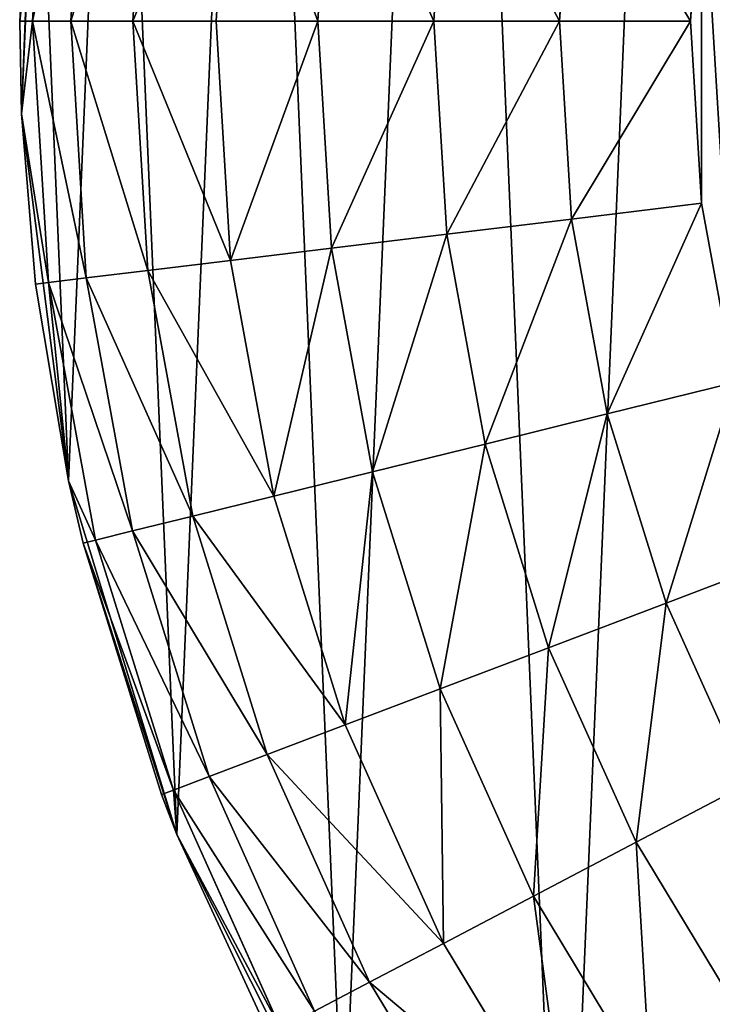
# Model space of a CAD drawing. Extents: x 80 to 596, y 77 to 1633.
# Tile 209 of 256: x 312 to 320, y 1088 to 1100. Entities that reach past the tile are written whole.
import ezdxf

# ---------------------------------------------------------------- set-up
doc = ezdxf.new("R2010")
doc.units = 0
doc.header["$LTSCALE"] = 25.4
doc.layers.get('0').update_dxf_attribs({"color": 13, "linetype": 'CONTINUOUS'})

# ---------------------------------------------------------------- blocks, each defined once
blk = doc.blocks.new('CADILLAC-III-8190-7988-799')
at = {"color": 18}
for p, q in [((-25.586, 1103.095, 7.111), (-25.773, 1098.689, 7.111)), ((-25.586, 1103.095, 7.111), (-25.773, 1098.689, 7.111)), ((-25.796, 1099.793, 23.611), (-25.607, 1102.927, 23.611)), ((-25.796, 1099.793, 23.611), (-25.607, 1102.927, 23.611)), ((-25.607, 1102.927, 23.611), (-25.773, 1098.689, 7.111)), ((-25.607, 1102.927, 23.611), (-25.773, 1098.689, 7.111)), ((-25.454, 1102.908, 25.172), (-25.643, 1099.793, 25.172)), ((-25.454, 1102.908, 25.172), (-25.643, 1099.793, 25.172)), ((-25.002, 1102.853, 26.673), (-25.187, 1099.793, 26.673)), ((-25.002, 1102.853, 26.673), (-25.187, 1099.793, 26.673)), ((-24.268, 1102.764, 28.056), (-24.448, 1099.793, 28.056)), ((-24.268, 1102.764, 28.056), (-24.448, 1099.793, 28.056)), ((-23.281, 1102.644, 29.268), (-23.453, 1099.793, 29.268)), ((-23.281, 1102.644, 29.268), (-23.453, 1099.793, 29.268)), ((-22.077, 1102.498, 30.263), (-22.241, 1099.793, 30.263)), ((-22.077, 1102.498, 30.263), (-22.241, 1099.793, 30.263)), ((-20.704, 1102.331, 31.002), (-20.858, 1099.793, 31.002)), ((-20.704, 1102.331, 31.002), (-20.858, 1099.793, 31.002)), ((-19.215, 1102.15, 31.458), (-19.357, 1099.793, 31.458)), ((-19.215, 1102.15, 31.458), (-19.357, 1099.793, 31.458)), ((-17.665, 1101.962, 31.611), (-17.796, 1099.793, 31.611)), ((-17.665, 1101.962, 31.611), (-17.796, 1099.793, 31.611)), ((-25.773, 1098.689, 23.611), (-25.796, 1099.793, 23.611)), ((-25.796, 1099.793, 23.611), (-25.773, 1098.689, 7.111)), ((-25.796, 1099.793, 23.611), (-25.773, 1098.689, 7.111)), ((-25.773, 1098.689, 23.611), (-25.796, 1099.793, 23.611)), ((-25.643, 1099.793, 25.172), (-25.796, 1099.793, 23.611)), ((-25.643, 1099.793, 25.172), (-25.796, 1099.793, 23.611)), ((-25.773, 1098.689, 23.611), (-25.643, 1099.793, 25.172)), ((-25.773, 1098.689, 23.611), (-25.643, 1099.793, 25.172)), ((-25.454, 1096.677, 25.172), (-25.643, 1099.793, 25.172)), ((-25.454, 1096.677, 25.172), (-25.643, 1099.793, 25.172)), ((-25.187, 1099.793, 26.673), (-25.643, 1099.793, 25.172)), ((-25.187, 1099.793, 26.673), (-25.643, 1099.793, 25.172)), ((-25.002, 1096.732, 26.673), (-25.187, 1099.793, 26.673)), ((-25.002, 1096.732, 26.673), (-25.187, 1099.793, 26.673)), ((-24.448, 1099.793, 28.056), (-25.187, 1099.793, 26.673)), ((-24.448, 1099.793, 28.056), (-25.187, 1099.793, 26.673)), ((-24.268, 1096.821, 28.056), (-24.448, 1099.793, 28.056)), ((-24.268, 1096.821, 28.056), (-24.448, 1099.793, 28.056)), ((-23.453, 1099.793, 29.268), (-24.448, 1099.793, 28.056)), ((-23.453, 1099.793, 29.268), (-24.448, 1099.793, 28.056)), ((-23.281, 1096.941, 29.268), (-23.453, 1099.793, 29.268)), ((-23.281, 1096.941, 29.268), (-23.453, 1099.793, 29.268)), ((-22.241, 1099.793, 30.263), (-23.453, 1099.793, 29.268)), ((-22.241, 1099.793, 30.263), (-23.453, 1099.793, 29.268)), ((-22.077, 1097.087, 30.263), (-22.241, 1099.793, 30.263)), ((-22.077, 1097.087, 30.263), (-22.241, 1099.793, 30.263)), ((-20.858, 1099.793, 31.002), (-22.241, 1099.793, 30.263)), ((-20.858, 1099.793, 31.002), (-22.241, 1099.793, 30.263)), ((-20.704, 1097.254, 31.002), (-20.858, 1099.793, 31.002)), ((-20.704, 1097.254, 31.002), (-20.858, 1099.793, 31.002)), ((-19.357, 1099.793, 31.458), (-20.858, 1099.793, 31.002)), ((-19.357, 1099.793, 31.458), (-20.858, 1099.793, 31.002)), ((-19.215, 1097.435, 31.458), (-19.357, 1099.793, 31.458)), ((-19.215, 1097.435, 31.458), (-19.357, 1099.793, 31.458)), ((-17.796, 1099.793, 31.611), (-19.357, 1099.793, 31.458)), ((-17.796, 1099.793, 31.611), (-19.357, 1099.793, 31.458)), ((-17.796, 1099.793, 31.611), (-17.665, 1097.623, 31.611)), ((-17.796, 1099.793, 31.611), (-17.665, 1097.623, 31.611)), ((-25.773, 1098.689, 7.111), (-25.773, 1098.689, 23.611)), ((-25.773, 1098.689, 7.111), (-25.773, 1098.689, 23.611)), ((-25.773, 1098.689, 7.111), (-25.607, 1096.659, 23.611)), ((-25.607, 1096.659, 23.611), (-25.773, 1098.689, 23.611)), ((-25.773, 1098.689, 7.111), (-25.607, 1096.659, 23.611)), ((-25.773, 1098.689, 7.111), (-25.213, 1094.315, 7.111)), ((-25.773, 1098.689, 7.111), (-25.213, 1094.315, 7.111)), ((-25.607, 1096.659, 23.611), (-25.773, 1098.689, 23.611)), ((-25.454, 1096.677, 25.172), (-25.773, 1098.689, 23.611)), ((-25.454, 1096.677, 25.172), (-25.773, 1098.689, 23.611)), ((-17.665, 1097.623, 31.611), (-19.215, 1097.435, 31.458)), ((-17.665, 1097.623, 31.611), (-19.215, 1097.435, 31.458)), ((-17.665, 1097.623, 31.611), (-17.273, 1095.485, 31.611)), ((-17.665, 1097.623, 31.611), (-17.273, 1095.485, 31.611)), ((-19.215, 1097.435, 31.458), (-20.704, 1097.254, 31.002)), ((-19.215, 1097.435, 31.458), (-20.704, 1097.254, 31.002)), ((-18.789, 1095.111, 31.458), (-19.215, 1097.435, 31.458)), ((-18.789, 1095.111, 31.458), (-19.215, 1097.435, 31.458)), ((-20.704, 1097.254, 31.002), (-22.077, 1097.087, 30.263)), ((-20.704, 1097.254, 31.002), (-22.077, 1097.087, 30.263)), ((-20.246, 1094.752, 31.002), (-20.704, 1097.254, 31.002)), ((-20.246, 1094.752, 31.002), (-20.704, 1097.254, 31.002)), ((-22.077, 1097.087, 30.263), (-23.281, 1096.941, 29.268)), ((-22.077, 1097.087, 30.263), (-23.281, 1096.941, 29.268)), ((-21.589, 1094.421, 30.263), (-22.077, 1097.087, 30.263)), ((-21.589, 1094.421, 30.263), (-22.077, 1097.087, 30.263)), ((-23.281, 1096.941, 29.268), (-24.268, 1096.821, 28.056)), ((-23.281, 1096.941, 29.268), (-24.268, 1096.821, 28.056)), ((-22.766, 1094.131, 29.268), (-23.281, 1096.941, 29.268)), ((-22.766, 1094.131, 29.268), (-23.281, 1096.941, 29.268)), ((-25.002, 1096.732, 26.673), (-25.454, 1096.677, 25.172)), ((-25.002, 1096.732, 26.673), (-25.454, 1096.677, 25.172)), ((-24.268, 1096.821, 28.056), (-25.002, 1096.732, 26.673)), ((-24.268, 1096.821, 28.056), (-25.002, 1096.732, 26.673)), ((-24.45, 1093.716, 26.673), (-25.002, 1096.732, 26.673)), ((-24.45, 1093.716, 26.673), (-25.002, 1096.732, 26.673)), ((-23.732, 1093.893, 28.056), (-24.268, 1096.821, 28.056)), ((-23.732, 1093.893, 28.056), (-24.268, 1096.821, 28.056)), ((-25.607, 1096.659, 23.611), (-25.454, 1096.677, 25.172)), ((-25.607, 1096.659, 23.611), (-25.454, 1096.677, 25.172)), ((-25.213, 1094.315, 7.111), (-25.607, 1096.659, 23.611)), ((-25.213, 1094.315, 7.111), (-25.607, 1096.659, 23.611)), ((-25.213, 1094.315, 23.611), (-25.607, 1096.659, 23.611)), ((-25.213, 1094.315, 23.611), (-25.607, 1096.659, 23.611)), ((-25.213, 1094.315, 23.611), (-25.454, 1096.677, 25.172)), ((-25.213, 1094.315, 23.611), (-25.454, 1096.677, 25.172)), ((-24.892, 1093.607, 25.172), (-25.454, 1096.677, 25.172)), ((-24.892, 1093.607, 25.172), (-25.454, 1096.677, 25.172)), ((-17.273, 1095.485, 31.611), (-18.789, 1095.111, 31.458)), ((-17.273, 1095.485, 31.611), (-18.789, 1095.111, 31.458)), ((-18.789, 1095.111, 31.458), (-20.246, 1094.752, 31.002)), ((-18.789, 1095.111, 31.458), (-20.246, 1094.752, 31.002)), ((-18.789, 1095.111, 31.458), (-18.086, 1092.856, 31.458)), ((-18.789, 1095.111, 31.458), (-18.086, 1092.856, 31.458)), ((-20.246, 1094.752, 31.002), (-21.589, 1094.421, 30.263)), ((-20.246, 1094.752, 31.002), (-21.589, 1094.421, 30.263)), ((-20.246, 1094.752, 31.002), (-19.489, 1092.324, 31.002)), ((-20.246, 1094.752, 31.002), (-19.489, 1092.324, 31.002)), ((-21.589, 1094.421, 30.263), (-22.766, 1094.131, 29.268)), ((-21.589, 1094.421, 30.263), (-22.766, 1094.131, 29.268)), ((-21.589, 1094.421, 30.263), (-20.782, 1091.834, 30.263)), ((-21.589, 1094.421, 30.263), (-20.782, 1091.834, 30.263)), ((-25.213, 1094.315, 7.111), (-25.213, 1094.315, 23.611)), ((-25.213, 1094.315, 7.111), (-25.213, 1094.315, 23.611)), ((-25.213, 1094.315, 7.111), (-25.041, 1093.57, 23.611)), ((-25.041, 1093.57, 23.611), (-25.213, 1094.315, 23.611)), ((-25.213, 1094.315, 7.111), (-25.041, 1093.57, 23.611)), ((-25.213, 1094.315, 7.111), (-23.922, 1090.098, 7.111)), ((-25.213, 1094.315, 7.111), (-23.922, 1090.098, 7.111)), ((-25.041, 1093.57, 23.611), (-25.213, 1094.315, 23.611)), ((-24.892, 1093.607, 25.172), (-25.213, 1094.315, 23.611)), ((-24.892, 1093.607, 25.172), (-25.213, 1094.315, 23.611)), ((-22.766, 1094.131, 29.268), (-23.732, 1093.893, 28.056)), ((-22.766, 1094.131, 29.268), (-23.732, 1093.893, 28.056)), ((-22.766, 1094.131, 29.268), (-21.916, 1091.404, 29.268)), ((-22.766, 1094.131, 29.268), (-21.916, 1091.404, 29.268)), ((-23.732, 1093.893, 28.056), (-24.45, 1093.716, 26.673)), ((-23.732, 1093.893, 28.056), (-24.45, 1093.716, 26.673)), ((-23.732, 1093.893, 28.056), (-22.846, 1091.051, 28.056)), ((-23.732, 1093.893, 28.056), (-22.846, 1091.051, 28.056)), ((-24.45, 1093.716, 26.673), (-24.892, 1093.607, 25.172)), ((-24.45, 1093.716, 26.673), (-24.892, 1093.607, 25.172)), ((-24.45, 1093.716, 26.673), (-23.537, 1090.789, 26.673)), ((-24.45, 1093.716, 26.673), (-23.537, 1090.789, 26.673)), ((-25.041, 1093.57, 23.611), (-24.892, 1093.607, 25.172)), ((-25.041, 1093.57, 23.611), (-24.892, 1093.607, 25.172)), ((-23.922, 1090.098, 7.111), (-25.041, 1093.57, 23.611)), ((-23.922, 1090.098, 7.111), (-25.041, 1093.57, 23.611)), ((-24.107, 1090.573, 23.611), (-25.041, 1093.57, 23.611)), ((-24.107, 1090.573, 23.611), (-25.041, 1093.57, 23.611)), ((-24.892, 1093.607, 25.172), (-23.963, 1090.627, 25.172)), ((-24.892, 1093.607, 25.172), (-23.963, 1090.627, 25.172)), ((-16.627, 1093.41, 31.611), (-18.086, 1092.856, 31.458)), ((-16.627, 1093.41, 31.611), (-18.086, 1092.856, 31.458)), ((-18.086, 1092.856, 31.458), (-19.489, 1092.324, 31.002)), ((-18.086, 1092.856, 31.458), (-19.489, 1092.324, 31.002)), ((-17.117, 1090.702, 31.458), (-18.086, 1092.856, 31.458)), ((-17.117, 1090.702, 31.458), (-18.086, 1092.856, 31.458)), ((-19.489, 1092.324, 31.002), (-20.782, 1091.834, 30.263)), ((-19.489, 1092.324, 31.002), (-20.782, 1091.834, 30.263)), ((-18.445, 1090.005, 31.002), (-19.489, 1092.324, 31.002)), ((-18.445, 1090.005, 31.002), (-19.489, 1092.324, 31.002)), ((-20.782, 1091.834, 30.263), (-21.916, 1091.404, 29.268)), ((-20.782, 1091.834, 30.263), (-21.916, 1091.404, 29.268)), ((-19.67, 1089.362, 30.263), (-20.782, 1091.834, 30.263)), ((-19.67, 1089.362, 30.263), (-20.782, 1091.834, 30.263)), ((-21.916, 1091.404, 29.268), (-22.846, 1091.051, 28.056)), ((-21.916, 1091.404, 29.268), (-22.846, 1091.051, 28.056)), ((-20.744, 1088.799, 29.268), (-21.916, 1091.404, 29.268)), ((-20.744, 1088.799, 29.268), (-21.916, 1091.404, 29.268)), ((-22.846, 1091.051, 28.056), (-23.537, 1090.789, 26.673)), ((-22.846, 1091.051, 28.056), (-23.537, 1090.789, 26.673)), ((-21.624, 1088.336, 28.056), (-22.846, 1091.051, 28.056)), ((-21.624, 1088.336, 28.056), (-22.846, 1091.051, 28.056)), ((-23.537, 1090.789, 26.673), (-23.963, 1090.627, 25.172)), ((-23.537, 1090.789, 26.673), (-23.963, 1090.627, 25.172)), ((-22.279, 1087.993, 26.673), (-23.537, 1090.789, 26.673)), ((-22.279, 1087.993, 26.673), (-23.537, 1090.789, 26.673)), ((-23.963, 1090.627, 25.172), (-24.107, 1090.573, 23.611)), ((-23.963, 1090.627, 25.172), (-24.107, 1090.573, 23.611)), ((-23.922, 1090.098, 23.611), (-23.963, 1090.627, 25.172)), ((-23.922, 1090.098, 23.611), (-23.963, 1090.627, 25.172)), ((-22.682, 1087.781, 25.172), (-23.963, 1090.627, 25.172)), ((-22.682, 1087.781, 25.172), (-23.963, 1090.627, 25.172)), ((-17.117, 1090.702, 31.458), (-18.445, 1090.005, 31.002)), ((-17.117, 1090.702, 31.458), (-18.445, 1090.005, 31.002)), ((-23.922, 1090.098, 7.111), (-24.107, 1090.573, 23.611)), ((-23.922, 1090.098, 23.611), (-24.107, 1090.573, 23.611)), ((-23.922, 1090.098, 7.111), (-24.107, 1090.573, 23.611)), ((-23.922, 1090.098, 23.611), (-24.107, 1090.573, 23.611)), ((-22.818, 1087.71, 23.611), (-23.922, 1090.098, 7.111)), ((-23.922, 1090.098, 7.111), (-21.936, 1086.161, 7.111)), ((-22.818, 1087.71, 23.611), (-23.922, 1090.098, 7.111)), ((-22.818, 1087.71, 23.611), (-23.922, 1090.098, 23.611)), ((-23.922, 1090.098, 23.611), (-23.922, 1090.098, 7.111)), ((-23.922, 1090.098, 23.611), (-23.922, 1090.098, 7.111)), ((-23.922, 1090.098, 7.111), (-21.936, 1086.161, 7.111)), ((-22.818, 1087.71, 23.611), (-23.922, 1090.098, 23.611)), ((-22.682, 1087.781, 25.172), (-23.922, 1090.098, 23.611)), ((-22.682, 1087.781, 25.172), (-23.922, 1090.098, 23.611)), ((-18.445, 1090.005, 31.002), (-19.67, 1089.362, 30.263)), ((-18.445, 1090.005, 31.002), (-19.67, 1089.362, 30.263)), ((-18.445, 1090.005, 31.002), (-17.13, 1087.828, 31.002)), ((-18.445, 1090.005, 31.002), (-17.13, 1087.828, 31.002)), ((-19.67, 1089.362, 30.263), (-20.744, 1088.799, 29.268)), ((-19.67, 1089.362, 30.263), (-20.744, 1088.799, 29.268)), ((-19.67, 1089.362, 30.263), (-18.268, 1087.043, 30.263)), ((-19.67, 1089.362, 30.263), (-18.268, 1087.043, 30.263)), ((-20.744, 1088.799, 29.268), (-21.624, 1088.336, 28.056)), ((-20.744, 1088.799, 29.268), (-21.624, 1088.336, 28.056)), ((-20.744, 1088.799, 29.268), (-19.266, 1086.354, 29.268)), ((-20.744, 1088.799, 29.268), (-19.266, 1086.354, 29.268)), ((-21.624, 1088.336, 28.056), (-22.279, 1087.993, 26.673)), ((-21.624, 1088.336, 28.056), (-22.279, 1087.993, 26.673)), ((-21.624, 1088.336, 28.056), (-20.084, 1085.789, 28.056)), ((-21.624, 1088.336, 28.056), (-20.084, 1085.789, 28.056))]:
    blk.add_line(p, q, dxfattribs=at)
mesh = blk.add_polyface(dxfattribs=at)
corners = [(-25.586, 1103.095, 7.111), (-25.213, 1094.315, 7.111), (-25.773, 1098.689, 7.111), (-24.657, 1107.406, 7.111), (-23.922, 1090.098, 7.111), (-23.012, 1111.498, 7.111), (-21.936, 1086.161, 7.111), (-20.7, 1115.253, 7.111), (-19.314, 1082.615, 7.111), (-17.787, 1118.563, 7.111), (-16.13, 1079.564, 7.111), (-14.356, 1121.334, 7.111), (-12.476, 1077.094, 7.111), (-10.506, 1123.484, 7.111), (-8.458, 1075.278, 7.111), (-6.348, 1124.954, 7.111), (-4.19, 1074.167, 7.111), (-2.001, 1125.699, 7.111), (0.204, 1073.793, 7.111), (0.204, 1125.793, 7.111), (2.409, 1125.699, 7.111), (4.598, 1074.167, 7.111), (6.755, 1124.954, 7.111), (8.865, 1075.278, 7.111), (10.913, 1123.484, 7.111), (12.884, 1077.094, 7.111), (14.763, 1121.334, 7.111), (16.537, 1079.564, 7.111), (18.194, 1118.563, 7.111), (19.721, 1082.615, 7.111), (21.108, 1115.253, 7.111), (22.343, 1086.161, 7.111), (23.42, 1111.498, 7.111), (24.329, 1090.098, 7.111), (25.064, 1107.406, 7.111), (25.62, 1094.315, 7.111), (25.993, 1103.095, 7.111), (26.18, 1098.689, 7.111)]
mesh.append_faces([[corners[k] for k in face] for face in [(0, 1, 2), (35, 36, 37)]], dxfattribs={"vtx0": -1, "color": 18})
mesh.append_faces([[corners[k] for k in face] for face in [(1, 3, 4), (4, 5, 6), (6, 7, 8), (8, 9, 10), (10, 11, 12), (12, 13, 14), (14, 15, 16), (16, 17, 18), (18, 20, 21), (21, 22, 23), (23, 24, 25), (25, 26, 27), (27, 28, 29), (29, 30, 31), (31, 32, 33), (33, 34, 35)]], dxfattribs={"vtx0": -1, "vtx1": -1, "color": 18})
mesh.append_faces([[corners[k] for k in face] for face in [(1, 0, 3), (4, 3, 5), (6, 5, 7), (8, 7, 9), (10, 9, 11), (12, 11, 13), (14, 13, 15), (16, 15, 17), (18, 17, 19), (18, 19, 20), (21, 20, 22), (23, 22, 24), (25, 24, 26), (27, 26, 28), (29, 28, 30), (31, 30, 32), (33, 32, 34), (35, 34, 36)]], dxfattribs={"vtx0": -1, "vtx2": -1, "color": 18})
mesh = blk.add_polyface(dxfattribs=at)
corners = [(-17.665, 1097.623, 31.611), (-17.665, 1101.962, 31.611), (-17.796, 1099.793, 31.611), (-17.273, 1095.485, 31.611), (-17.273, 1104.1, 31.611), (-17.201, 1097.963, 31.611), (-16.627, 1093.41, 31.611), (-16.44, 1094.385, 31.611), (-15.735, 1091.428, 31.611), (-14.952, 1091.043, 31.611), (-14.61, 1089.567, 31.611), (-12.801, 1088.083, 31.611), (-13.27, 1087.856, 31.611), (-11.733, 1086.319, 31.611), (-10.083, 1085.635, 31.611), (-10.022, 1084.979, 31.611), (-6.914, 1083.806, 31.611), (-8.161, 1083.854, 31.611), (-6.179, 1082.962, 31.611), (-3.435, 1082.675, 31.611), (-4.104, 1082.316, 31.611), (-1.966, 1081.924, 31.611), (0.204, 1082.293, 31.611), (0.204, 1081.793, 31.611), (2.373, 1081.924, 31.611), (3.842, 1082.675, 31.611), (4.511, 1082.316, 31.611), (7.321, 1083.806, 31.611), (6.586, 1082.962, 31.611), (8.569, 1083.854, 31.611), (10.49, 1085.635, 31.611), (10.429, 1084.979, 31.611), (12.14, 1086.319, 31.611), (13.209, 1088.083, 31.611), (13.677, 1087.856, 31.611), (15.359, 1091.043, 31.611), (15.017, 1089.567, 31.611), (16.142, 1091.428, 31.611), (16.847, 1094.385, 31.611), (17.034, 1093.41, 31.611), (17.608, 1097.963, 31.611), (17.681, 1095.485, 31.611), (17.608, 1101.622, 31.611), (-17.201, 1101.622, 31.611), (-16.627, 1106.175, 31.611), (-16.44, 1105.2, 31.611), (-15.735, 1108.158, 31.611), (-14.952, 1108.543, 31.611), (-14.61, 1110.018, 31.611), (-12.801, 1111.502, 31.611), (-13.27, 1111.729, 31.611), (-11.733, 1113.266, 31.611), (-10.083, 1113.95, 31.611), (-10.022, 1114.606, 31.611), (-6.914, 1115.78, 31.611), (-8.161, 1115.731, 31.611), (-6.179, 1116.623, 31.611), (-3.435, 1116.91, 31.611), (-4.104, 1117.27, 31.611), (-1.966, 1117.661, 31.611), (0.204, 1117.293, 31.611), (0.204, 1117.793, 31.611), (3.842, 1116.91, 31.611), (2.373, 1117.661, 31.611), (4.511, 1117.27, 31.611), (7.321, 1115.78, 31.611), (6.586, 1116.623, 31.611), (8.569, 1115.731, 31.611), (10.49, 1113.95, 31.611), (10.429, 1114.606, 31.611), (12.14, 1113.266, 31.611), (13.209, 1111.502, 31.611), (13.677, 1111.729, 31.611), (15.359, 1108.543, 31.611), (15.017, 1110.018, 31.611), (16.142, 1108.158, 31.611), (16.847, 1105.2, 31.611), (17.034, 1106.175, 31.611), (17.681, 1104.1, 31.611), (18.072, 1097.623, 31.611), (18.072, 1101.962, 31.611), (18.204, 1099.793, 31.611)]
mesh.append_faces([[corners[k] for k in face] for face in [(0, 1, 2), (80, 79, 81)]], dxfattribs={"vtx0": -1, "color": 18})
mesh.append_faces([[corners[k] for k in face] for face in [(1, 3, 4), (5, 6, 7), (7, 8, 9), (9, 10, 11), (11, 13, 14), (14, 15, 16), (16, 18, 19), (19, 21, 22), (22, 24, 25), (25, 26, 27), (27, 29, 30), (30, 32, 33), (33, 34, 35), (35, 37, 38), (38, 39, 40), (40, 41, 42), (4, 43, 44), (43, 4, 5), (44, 45, 46), (46, 47, 48), (48, 49, 50), (50, 49, 51), (51, 52, 53), (53, 54, 55), (55, 54, 56), (56, 57, 58), (58, 57, 59), (59, 60, 61), (61, 62, 63), (63, 62, 64), (64, 65, 66), (66, 65, 67), (67, 68, 69), (69, 68, 70), (70, 71, 72), (72, 73, 74), (74, 73, 75), (75, 76, 77), (77, 42, 78), (78, 79, 80)]], dxfattribs={"vtx0": -1, "vtx1": -1, "color": 18})
mesh.append_faces([[corners[k] for k in face] for face in [(4, 3, 5), (78, 42, 41)]], dxfattribs={"vtx0": -1, "vtx1": -1, "vtx2": -1, "color": 18})
mesh.append_faces([[corners[k] for k in face] for face in [(1, 0, 3), (5, 3, 6), (7, 6, 8), (9, 8, 10), (11, 10, 12), (11, 12, 13), (14, 13, 15), (16, 15, 17), (16, 17, 18), (19, 18, 20), (19, 20, 21), (22, 21, 23), (22, 23, 24), (25, 24, 26), (27, 26, 28), (27, 28, 29), (30, 29, 31), (30, 31, 32), (33, 32, 34), (35, 34, 36), (35, 36, 37), (38, 37, 39), (40, 39, 41), (44, 43, 45), (46, 45, 47), (48, 47, 49), (51, 49, 52), (53, 52, 54), (56, 54, 57), (59, 57, 60), (61, 60, 62), (64, 62, 65), (67, 65, 68), (70, 68, 71), (72, 71, 73), (75, 73, 76), (77, 76, 42), (78, 41, 79)]], dxfattribs={"vtx0": -1, "vtx2": -1, "color": 18})
mesh = blk.add_polyface(dxfattribs=at)
corners = [(-25.586, 1103.095, 7.111), (-25.773, 1098.689, 7.111), (-25.607, 1102.927, 23.611)]
mesh.append_faces([[corners[k] for k in face] for face in [(0, 1, 2)]], dxfattribs={"color": 18})
mesh = blk.add_polyface(dxfattribs=at)
corners = [(-25.607, 1102.927, 23.611), (-25.773, 1098.689, 7.111), (-25.796, 1099.793, 23.611)]
mesh.append_faces([[corners[k] for k in face] for face in [(0, 1, 2)]], dxfattribs={"color": 18})
mesh = blk.add_polyface(dxfattribs=at)
corners = [(-25.454, 1102.908, 25.172), (-25.796, 1099.793, 23.611), (-25.643, 1099.793, 25.172), (-25.607, 1102.927, 23.611)]
mesh.append_faces([[corners[k] for k in face] for face in [(0, 1, 2), (1, 0, 3)]], dxfattribs={"vtx0": -1, "color": 18})
mesh = blk.add_polyface(dxfattribs=at)
corners = [(-25.002, 1102.853, 26.673), (-25.643, 1099.793, 25.172), (-25.187, 1099.793, 26.673), (-25.454, 1102.908, 25.172)]
mesh.append_faces([[corners[k] for k in face] for face in [(0, 1, 2), (1, 0, 3)]], dxfattribs={"vtx0": -1, "color": 18})
mesh = blk.add_polyface(dxfattribs=at)
corners = [(-24.268, 1102.764, 28.056), (-25.187, 1099.793, 26.673), (-24.448, 1099.793, 28.056), (-25.002, 1102.853, 26.673)]
mesh.append_faces([[corners[k] for k in face] for face in [(0, 1, 2), (1, 0, 3)]], dxfattribs={"vtx0": -1, "color": 18})
mesh = blk.add_polyface(dxfattribs=at)
corners = [(-23.281, 1102.644, 29.268), (-24.448, 1099.793, 28.056), (-23.453, 1099.793, 29.268), (-24.268, 1102.764, 28.056)]
mesh.append_faces([[corners[k] for k in face] for face in [(0, 1, 2), (1, 0, 3)]], dxfattribs={"vtx0": -1, "color": 18})
mesh = blk.add_polyface(dxfattribs=at)
corners = [(-22.241, 1099.793, 30.263), (-23.281, 1102.644, 29.268), (-23.453, 1099.793, 29.268), (-22.077, 1102.498, 30.263)]
mesh.append_faces([[corners[k] for k in face] for face in [(0, 1, 2), (1, 0, 3)]], dxfattribs={"vtx0": -1, "color": 18})
mesh = blk.add_polyface(dxfattribs=at)
corners = [(-20.858, 1099.793, 31.002), (-22.077, 1102.498, 30.263), (-22.241, 1099.793, 30.263), (-20.704, 1102.331, 31.002)]
mesh.append_faces([[corners[k] for k in face] for face in [(0, 1, 2), (1, 0, 3)]], dxfattribs={"vtx0": -1, "color": 18})
mesh = blk.add_polyface(dxfattribs=at)
corners = [(-19.357, 1099.793, 31.458), (-20.704, 1102.331, 31.002), (-20.858, 1099.793, 31.002), (-19.215, 1102.15, 31.458)]
mesh.append_faces([[corners[k] for k in face] for face in [(0, 1, 2), (1, 0, 3)]], dxfattribs={"vtx0": -1, "color": 18})
mesh = blk.add_polyface(dxfattribs=at)
corners = [(-17.796, 1099.793, 31.611), (-19.215, 1102.15, 31.458), (-19.357, 1099.793, 31.458), (-17.665, 1101.962, 31.611)]
mesh.append_faces([[corners[k] for k in face] for face in [(0, 1, 2), (1, 0, 3)]], dxfattribs={"vtx0": -1, "color": 18})
mesh = blk.add_polyface(dxfattribs=at)
corners = [(-25.796, 1099.793, 23.611), (-25.773, 1098.689, 7.111), (-25.773, 1098.689, 23.611)]
mesh.append_faces([[corners[k] for k in face] for face in [(0, 1, 2)]], dxfattribs={"color": 18})
mesh = blk.add_polyface(dxfattribs=at)
corners = [(-25.796, 1099.793, 23.611), (-25.773, 1098.689, 23.611), (-25.643, 1099.793, 25.172)]
mesh.append_faces([[corners[k] for k in face] for face in [(0, 1, 2)]], dxfattribs={"color": 18})
mesh = blk.add_polyface(dxfattribs=at)
corners = [(-25.643, 1099.793, 25.172), (-25.773, 1098.689, 23.611), (-25.454, 1096.677, 25.172)]
mesh.append_faces([[corners[k] for k in face] for face in [(0, 1, 2)]], dxfattribs={"color": 18})
mesh = blk.add_polyface(dxfattribs=at)
corners = [(-25.002, 1096.732, 26.673), (-25.643, 1099.793, 25.172), (-25.454, 1096.677, 25.172), (-25.187, 1099.793, 26.673)]
mesh.append_faces([[corners[k] for k in face] for face in [(0, 1, 2), (1, 0, 3)]], dxfattribs={"vtx0": -1, "color": 18})
mesh = blk.add_polyface(dxfattribs=at)
corners = [(-24.268, 1096.821, 28.056), (-25.187, 1099.793, 26.673), (-25.002, 1096.732, 26.673), (-24.448, 1099.793, 28.056)]
mesh.append_faces([[corners[k] for k in face] for face in [(0, 1, 2), (1, 0, 3)]], dxfattribs={"vtx0": -1, "color": 18})
mesh = blk.add_polyface(dxfattribs=at)
corners = [(-23.281, 1096.941, 29.268), (-24.448, 1099.793, 28.056), (-24.268, 1096.821, 28.056), (-23.453, 1099.793, 29.268)]
mesh.append_faces([[corners[k] for k in face] for face in [(0, 1, 2), (1, 0, 3)]], dxfattribs={"vtx0": -1, "color": 18})
mesh = blk.add_polyface(dxfattribs=at)
corners = [(-23.281, 1096.941, 29.268), (-22.241, 1099.793, 30.263), (-23.453, 1099.793, 29.268), (-22.077, 1097.087, 30.263)]
mesh.append_faces([[corners[k] for k in face] for face in [(0, 1, 2), (1, 0, 3)]], dxfattribs={"vtx0": -1, "color": 18})
mesh = blk.add_polyface(dxfattribs=at)
corners = [(-22.077, 1097.087, 30.263), (-20.858, 1099.793, 31.002), (-22.241, 1099.793, 30.263), (-20.704, 1097.254, 31.002)]
mesh.append_faces([[corners[k] for k in face] for face in [(0, 1, 2), (1, 0, 3)]], dxfattribs={"vtx0": -1, "color": 18})
mesh = blk.add_polyface(dxfattribs=at)
corners = [(-20.704, 1097.254, 31.002), (-19.357, 1099.793, 31.458), (-20.858, 1099.793, 31.002), (-19.215, 1097.435, 31.458)]
mesh.append_faces([[corners[k] for k in face] for face in [(0, 1, 2), (1, 0, 3)]], dxfattribs={"vtx0": -1, "color": 18})
mesh = blk.add_polyface(dxfattribs=at)
corners = [(-19.215, 1097.435, 31.458), (-17.796, 1099.793, 31.611), (-19.357, 1099.793, 31.458), (-17.665, 1097.623, 31.611)]
mesh.append_faces([[corners[k] for k in face] for face in [(0, 1, 2), (1, 0, 3)]], dxfattribs={"vtx0": -1, "color": 18})
mesh = blk.add_polyface(dxfattribs=at)
corners = [(-25.773, 1098.689, 7.111), (-25.607, 1096.659, 23.611), (-25.773, 1098.689, 23.611)]
mesh.append_faces([[corners[k] for k in face] for face in [(0, 1, 2)]], dxfattribs={"color": 18})
mesh = blk.add_polyface(dxfattribs=at)
corners = [(-25.773, 1098.689, 7.111), (-25.213, 1094.315, 7.111), (-25.607, 1096.659, 23.611)]
mesh.append_faces([[corners[k] for k in face] for face in [(0, 1, 2)]], dxfattribs={"color": 18})
mesh = blk.add_polyface(dxfattribs=at)
corners = [(-25.773, 1098.689, 23.611), (-25.607, 1096.659, 23.611), (-25.454, 1096.677, 25.172)]
mesh.append_faces([[corners[k] for k in face] for face in [(0, 1, 2)]], dxfattribs={"color": 18})
mesh = blk.add_polyface(dxfattribs=at)
corners = [(-18.789, 1095.111, 31.458), (-17.665, 1097.623, 31.611), (-19.215, 1097.435, 31.458), (-17.273, 1095.485, 31.611)]
mesh.append_faces([[corners[k] for k in face] for face in [(0, 1, 2), (1, 0, 3)]], dxfattribs={"vtx0": -1, "color": 18})
mesh = blk.add_polyface(dxfattribs=at)
corners = [(-20.246, 1094.752, 31.002), (-19.215, 1097.435, 31.458), (-20.704, 1097.254, 31.002), (-18.789, 1095.111, 31.458)]
mesh.append_faces([[corners[k] for k in face] for face in [(0, 1, 2), (1, 0, 3)]], dxfattribs={"vtx0": -1, "color": 18})
mesh = blk.add_polyface(dxfattribs=at)
corners = [(-21.589, 1094.421, 30.263), (-20.704, 1097.254, 31.002), (-22.077, 1097.087, 30.263), (-20.246, 1094.752, 31.002)]
mesh.append_faces([[corners[k] for k in face] for face in [(0, 1, 2), (1, 0, 3)]], dxfattribs={"vtx0": -1, "color": 18})
mesh = blk.add_polyface(dxfattribs=at)
corners = [(-22.766, 1094.131, 29.268), (-22.077, 1097.087, 30.263), (-23.281, 1096.941, 29.268), (-21.589, 1094.421, 30.263)]
mesh.append_faces([[corners[k] for k in face] for face in [(0, 1, 2), (1, 0, 3)]], dxfattribs={"vtx0": -1, "color": 18})
mesh = blk.add_polyface(dxfattribs=at)
corners = [(-22.766, 1094.131, 29.268), (-24.268, 1096.821, 28.056), (-23.732, 1093.893, 28.056), (-23.281, 1096.941, 29.268)]
mesh.append_faces([[corners[k] for k in face] for face in [(0, 1, 2), (1, 0, 3)]], dxfattribs={"vtx0": -1, "color": 18})
mesh = blk.add_polyface(dxfattribs=at)
corners = [(-24.45, 1093.716, 26.673), (-25.454, 1096.677, 25.172), (-24.892, 1093.607, 25.172), (-25.002, 1096.732, 26.673)]
mesh.append_faces([[corners[k] for k in face] for face in [(0, 1, 2), (1, 0, 3)]], dxfattribs={"vtx0": -1, "color": 18})
mesh = blk.add_polyface(dxfattribs=at)
corners = [(-23.732, 1093.893, 28.056), (-25.002, 1096.732, 26.673), (-24.45, 1093.716, 26.673), (-24.268, 1096.821, 28.056)]
mesh.append_faces([[corners[k] for k in face] for face in [(0, 1, 2), (1, 0, 3)]], dxfattribs={"vtx0": -1, "color": 18})
mesh = blk.add_polyface(dxfattribs=at)
corners = [(-25.454, 1096.677, 25.172), (-25.607, 1096.659, 23.611), (-25.213, 1094.315, 23.611)]
mesh.append_faces([[corners[k] for k in face] for face in [(0, 1, 2)]], dxfattribs={"color": 18})
mesh = blk.add_polyface(dxfattribs=at)
corners = [(-25.607, 1096.659, 23.611), (-25.213, 1094.315, 7.111), (-25.213, 1094.315, 23.611)]
mesh.append_faces([[corners[k] for k in face] for face in [(0, 1, 2)]], dxfattribs={"color": 18})
mesh = blk.add_polyface(dxfattribs=at)
corners = [(-25.454, 1096.677, 25.172), (-25.213, 1094.315, 23.611), (-24.892, 1093.607, 25.172)]
mesh.append_faces([[corners[k] for k in face] for face in [(0, 1, 2)]], dxfattribs={"color": 18})
mesh = blk.add_polyface(dxfattribs=at)
corners = [(-18.086, 1092.856, 31.458), (-17.273, 1095.485, 31.611), (-18.789, 1095.111, 31.458), (-16.627, 1093.41, 31.611)]
mesh.append_faces([[corners[k] for k in face] for face in [(0, 1, 2), (1, 0, 3)]], dxfattribs={"vtx0": -1, "color": 18})
mesh = blk.add_polyface(dxfattribs=at)
corners = [(-19.489, 1092.324, 31.002), (-18.789, 1095.111, 31.458), (-20.246, 1094.752, 31.002), (-18.086, 1092.856, 31.458)]
mesh.append_faces([[corners[k] for k in face] for face in [(0, 1, 2), (1, 0, 3)]], dxfattribs={"vtx0": -1, "color": 18})
mesh = blk.add_polyface(dxfattribs=at)
corners = [(-20.782, 1091.834, 30.263), (-20.246, 1094.752, 31.002), (-21.589, 1094.421, 30.263), (-19.489, 1092.324, 31.002)]
mesh.append_faces([[corners[k] for k in face] for face in [(0, 1, 2), (1, 0, 3)]], dxfattribs={"vtx0": -1, "color": 18})
mesh = blk.add_polyface(dxfattribs=at)
corners = [(-21.916, 1091.404, 29.268), (-21.589, 1094.421, 30.263), (-22.766, 1094.131, 29.268), (-20.782, 1091.834, 30.263)]
mesh.append_faces([[corners[k] for k in face] for face in [(0, 1, 2), (1, 0, 3)]], dxfattribs={"vtx0": -1, "color": 18})
mesh = blk.add_polyface(dxfattribs=at)
corners = [(-25.213, 1094.315, 7.111), (-25.041, 1093.57, 23.611), (-25.213, 1094.315, 23.611)]
mesh.append_faces([[corners[k] for k in face] for face in [(0, 1, 2)]], dxfattribs={"color": 18})
mesh = blk.add_polyface(dxfattribs=at)
corners = [(-25.213, 1094.315, 7.111), (-23.922, 1090.098, 7.111), (-25.041, 1093.57, 23.611)]
mesh.append_faces([[corners[k] for k in face] for face in [(0, 1, 2)]], dxfattribs={"color": 18})
mesh = blk.add_polyface(dxfattribs=at)
corners = [(-25.213, 1094.315, 23.611), (-25.041, 1093.57, 23.611), (-24.892, 1093.607, 25.172)]
mesh.append_faces([[corners[k] for k in face] for face in [(0, 1, 2)]], dxfattribs={"color": 18})
mesh = blk.add_polyface(dxfattribs=at)
corners = [(-21.916, 1091.404, 29.268), (-23.732, 1093.893, 28.056), (-22.846, 1091.051, 28.056), (-22.766, 1094.131, 29.268)]
mesh.append_faces([[corners[k] for k in face] for face in [(0, 1, 2), (1, 0, 3)]], dxfattribs={"vtx0": -1, "color": 18})
mesh = blk.add_polyface(dxfattribs=at)
corners = [(-22.846, 1091.051, 28.056), (-24.45, 1093.716, 26.673), (-23.537, 1090.789, 26.673), (-23.732, 1093.893, 28.056)]
mesh.append_faces([[corners[k] for k in face] for face in [(0, 1, 2), (1, 0, 3)]], dxfattribs={"vtx0": -1, "color": 18})
mesh = blk.add_polyface(dxfattribs=at)
corners = [(-23.537, 1090.789, 26.673), (-24.892, 1093.607, 25.172), (-23.963, 1090.627, 25.172), (-24.45, 1093.716, 26.673)]
mesh.append_faces([[corners[k] for k in face] for face in [(0, 1, 2), (1, 0, 3)]], dxfattribs={"vtx0": -1, "color": 18})
mesh = blk.add_polyface(dxfattribs=at)
corners = [(-23.963, 1090.627, 25.172), (-25.041, 1093.57, 23.611), (-24.107, 1090.573, 23.611), (-24.892, 1093.607, 25.172)]
mesh.append_faces([[corners[k] for k in face] for face in [(0, 1, 2), (1, 0, 3)]], dxfattribs={"vtx0": -1, "color": 18})
mesh = blk.add_polyface(dxfattribs=at)
corners = [(-25.041, 1093.57, 23.611), (-23.922, 1090.098, 7.111), (-24.107, 1090.573, 23.611)]
mesh.append_faces([[corners[k] for k in face] for face in [(0, 1, 2)]], dxfattribs={"color": 18})
mesh = blk.add_polyface(dxfattribs=at)
corners = [(-17.117, 1090.702, 31.458), (-16.627, 1093.41, 31.611), (-18.086, 1092.856, 31.458), (-15.735, 1091.428, 31.611)]
mesh.append_faces([[corners[k] for k in face] for face in [(0, 1, 2), (1, 0, 3)]], dxfattribs={"vtx0": -1, "color": 18})
mesh = blk.add_polyface(dxfattribs=at)
corners = [(-18.445, 1090.005, 31.002), (-18.086, 1092.856, 31.458), (-19.489, 1092.324, 31.002), (-17.117, 1090.702, 31.458)]
mesh.append_faces([[corners[k] for k in face] for face in [(0, 1, 2), (1, 0, 3)]], dxfattribs={"vtx0": -1, "color": 18})
mesh = blk.add_polyface(dxfattribs=at)
corners = [(-19.67, 1089.362, 30.263), (-19.489, 1092.324, 31.002), (-20.782, 1091.834, 30.263), (-18.445, 1090.005, 31.002)]
mesh.append_faces([[corners[k] for k in face] for face in [(0, 1, 2), (1, 0, 3)]], dxfattribs={"vtx0": -1, "color": 18})
mesh = blk.add_polyface(dxfattribs=at)
corners = [(-20.744, 1088.799, 29.268), (-20.782, 1091.834, 30.263), (-21.916, 1091.404, 29.268), (-19.67, 1089.362, 30.263)]
mesh.append_faces([[corners[k] for k in face] for face in [(0, 1, 2), (1, 0, 3)]], dxfattribs={"vtx0": -1, "color": 18})
mesh = blk.add_polyface(dxfattribs=at)
corners = [(-20.744, 1088.799, 29.268), (-22.846, 1091.051, 28.056), (-21.624, 1088.336, 28.056), (-21.916, 1091.404, 29.268)]
mesh.append_faces([[corners[k] for k in face] for face in [(0, 1, 2), (1, 0, 3)]], dxfattribs={"vtx0": -1, "color": 18})
mesh = blk.add_polyface(dxfattribs=at)
corners = [(-21.624, 1088.336, 28.056), (-23.537, 1090.789, 26.673), (-22.279, 1087.993, 26.673), (-22.846, 1091.051, 28.056)]
mesh.append_faces([[corners[k] for k in face] for face in [(0, 1, 2), (1, 0, 3)]], dxfattribs={"vtx0": -1, "color": 18})
mesh = blk.add_polyface(dxfattribs=at)
corners = [(-22.279, 1087.993, 26.673), (-23.963, 1090.627, 25.172), (-22.682, 1087.781, 25.172), (-23.537, 1090.789, 26.673)]
mesh.append_faces([[corners[k] for k in face] for face in [(0, 1, 2), (1, 0, 3)]], dxfattribs={"vtx0": -1, "color": 18})
mesh = blk.add_polyface(dxfattribs=at)
corners = [(-23.963, 1090.627, 25.172), (-24.107, 1090.573, 23.611), (-23.922, 1090.098, 23.611)]
mesh.append_faces([[corners[k] for k in face] for face in [(0, 1, 2)]], dxfattribs={"color": 18})
mesh = blk.add_polyface(dxfattribs=at)
corners = [(-23.963, 1090.627, 25.172), (-23.922, 1090.098, 23.611), (-22.682, 1087.781, 25.172)]
mesh.append_faces([[corners[k] for k in face] for face in [(0, 1, 2)]], dxfattribs={"color": 18})
mesh = blk.add_polyface(dxfattribs=at)
corners = [(-17.13, 1087.828, 31.002), (-17.117, 1090.702, 31.458), (-18.445, 1090.005, 31.002), (-15.895, 1088.681, 31.458)]
mesh.append_faces([[corners[k] for k in face] for face in [(0, 1, 2), (1, 0, 3)]], dxfattribs={"vtx0": -1, "color": 18})
mesh = blk.add_polyface(dxfattribs=at)
corners = [(-24.107, 1090.573, 23.611), (-23.922, 1090.098, 7.111), (-23.922, 1090.098, 23.611)]
mesh.append_faces([[corners[k] for k in face] for face in [(0, 1, 2)]], dxfattribs={"color": 18})
mesh = blk.add_polyface(dxfattribs=at)
corners = [(-23.922, 1090.098, 7.111), (-21.936, 1086.161, 7.111), (-22.818, 1087.71, 23.611)]
mesh.append_faces([[corners[k] for k in face] for face in [(0, 1, 2)]], dxfattribs={"color": 18})
mesh = blk.add_polyface(dxfattribs=at)
corners = [(-23.922, 1090.098, 7.111), (-22.818, 1087.71, 23.611), (-23.922, 1090.098, 23.611)]
mesh.append_faces([[corners[k] for k in face] for face in [(0, 1, 2)]], dxfattribs={"color": 18})
mesh = blk.add_polyface(dxfattribs=at)
corners = [(-23.922, 1090.098, 23.611), (-22.818, 1087.71, 23.611), (-22.682, 1087.781, 25.172)]
mesh.append_faces([[corners[k] for k in face] for face in [(0, 1, 2)]], dxfattribs={"color": 18})
mesh = blk.add_polyface(dxfattribs=at)
corners = [(-18.268, 1087.043, 30.263), (-18.445, 1090.005, 31.002), (-19.67, 1089.362, 30.263), (-17.13, 1087.828, 31.002)]
mesh.append_faces([[corners[k] for k in face] for face in [(0, 1, 2), (1, 0, 3)]], dxfattribs={"vtx0": -1, "color": 18})
mesh = blk.add_polyface(dxfattribs=at)
corners = [(-19.266, 1086.354, 29.268), (-19.67, 1089.362, 30.263), (-20.744, 1088.799, 29.268), (-18.268, 1087.043, 30.263)]
mesh.append_faces([[corners[k] for k in face] for face in [(0, 1, 2), (1, 0, 3)]], dxfattribs={"vtx0": -1, "color": 18})
mesh = blk.add_polyface(dxfattribs=at)
corners = [(-19.266, 1086.354, 29.268), (-21.624, 1088.336, 28.056), (-20.084, 1085.789, 28.056), (-20.744, 1088.799, 29.268)]
mesh.append_faces([[corners[k] for k in face] for face in [(0, 1, 2), (1, 0, 3)]], dxfattribs={"vtx0": -1, "color": 18})
mesh = blk.add_polyface(dxfattribs=at)
corners = [(-20.084, 1085.789, 28.056), (-22.279, 1087.993, 26.673), (-20.693, 1085.369, 26.673), (-21.624, 1088.336, 28.056)]
mesh.append_faces([[corners[k] for k in face] for face in [(0, 1, 2), (1, 0, 3)]], dxfattribs={"vtx0": -1, "color": 18})
blk = doc.blocks.new('GRUPUJ_1')
at = {"color": 0}
blk.add_blockref('CADILLAC-III-8190-7988-799', (258.066, -77.491, -7.111), dxfattribs=at)

msp = doc.modelspace()

# ---------------------------------------------------------------- block references
at = {"color": 0}
msp.add_blockref('GRUPUJ_1', (79.834, 77.491, -7.989), dxfattribs=at)

doc.saveas('drawing.dxf')
